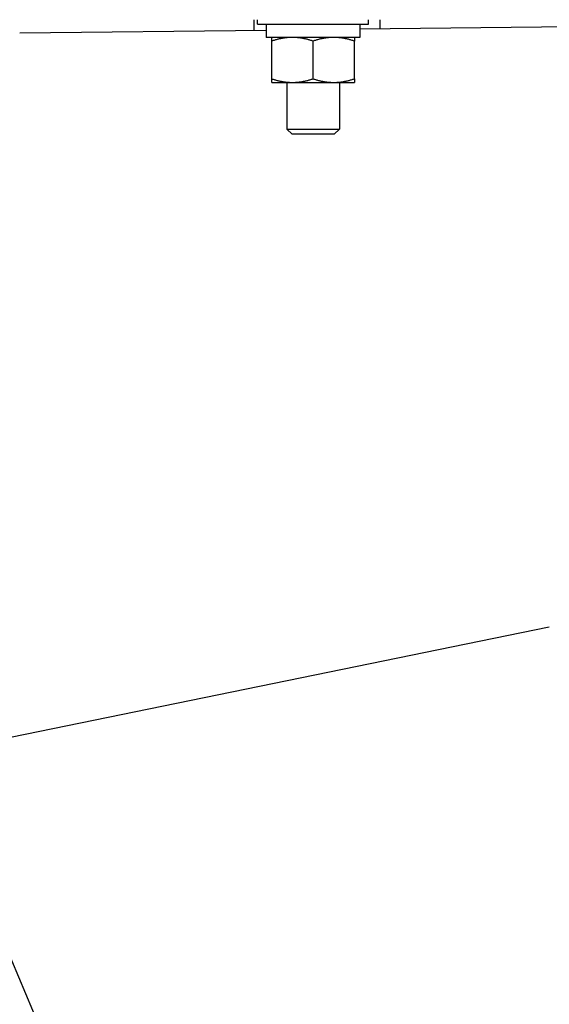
# Model space of a CAD drawing. Header units: inches. Extents: x 18 to 846, y -44 to 561.
# Tile 59 of 256: x 98.04 to 102.45, y 144.98 to 153.18. Entities that reach past the tile are written whole.
import ezdxf

# ---------------------------------------------------------------- set-up
doc = ezdxf.new("R2010")
doc.units = ezdxf.units.IN
doc.header["$LTSCALE"] = 24
doc.header["$MEASUREMENT"] = 0
doc.layers.add('Dimension (ANSI)', color=7, linetype='Continuous', lineweight=25)
doc.layers.add('Visible (ANSI)', color=7, linetype='Continuous', lineweight=30)
doc.styles.add('Note Text (ANSI)', font='tahoma.ttf')
doc.dimstyles.new('SB Fraction-16 (ANSI)', dxfattribs={"dimscale": 24, "dimtxt": 0.125, "dimasz": 0.098425, "dimexe": 0.125, "dimexo": 0.0625, "dimgap": 0.031496, "dimtad": 0, "dimtih": 1, "dimtoh": 1, "dimdec": 4, "dimrnd": 1e-08, "dimzin": 0, "dimdsep": 46, "dimlunit": 5, "dimtxsty": 'Note Text (ANSI)', "dimcen": 0.09, "dimdle": 0.393701, "dimclrd": 256, "dimclre": 256, "dimclrt": 256, "dimadec": 0, "dimazin": 3, "dimtfac": 0.96, "dimtofl": 0, "dimtmove": 0, "dimatfit": 3, "dimfxl": 1, "dimfrac": 2, "dimtolj": 1, "dimtzin": 12, "dimlwd": -1, "dimlwe": -1, "dimarcsym": 0})

# ---------------------------------------------------------------- blocks, each defined once
blk = doc.blocks.new('*D15')
at = {"layer": 'Defpoints', "color": 0, "transparency": 16777216}
for p in [(121.8191, 380.5815), (46.5863, 92.8698), (88.6941, 92.8698)]:
    blk.add_point(p, dxfattribs=at)
at = {"layer": 'Dimension (ANSI)', "transparency": 16777216}
for p, q in [((120.3191, 380.5815), (43.5863, 380.5815)), ((46.5863, 378.2193), (46.5863, 242.3754)), ((46.5863, 95.232), (46.5863, 237.0759)), ((87.1941, 92.8698), (43.5863, 92.8698))]:
    blk.add_line(p, q, dxfattribs=at)
for points in [[(46.1926, 378.2193), (46.98, 378.2193), (46.5863, 380.5815)], [(46.1926, 95.232), (46.98, 95.232), (46.5863, 92.8698)]]:
    blk.add_solid(points, dxfattribs=at)
at = {"layer": 'Dimension (ANSI)', "transparency": 16777216, "insert": (37.4463, 241.6195), "char_height": 3, "attachment_point": 1, "style": 'Note Text (ANSI)'}
blk.add_mtext('\\A1;287 11/16', dxfattribs=at)

msp = doc.modelspace()

# ---------------------------------------------------------------- linework, layer by layer
at = {"layer": 'Visible (ANSI)'}
for p, q in [((99.98986, 153.17699), (99.98986, 153.08973)), ((100.02234, 153.13837), (100.02234, 153.17699)), ((100.02234, 153.13837), (100.94434, 153.13837)), ((100.09384, 153.13837), (100.09384, 153.10664)), ((100.87284, 153.13837), (100.87284, 153.02937)), ((100.87284, 153.09995), (103.78184, 153.13361)), ((100.94434, 153.13837), (100.94434, 153.17699)), ((101.03986, 153.17699), (101.03986, 153.10188)), ((98.04262, 153.0672), (100.09385, 153.09094)), ((100.87284, 153.02937), (100.09408, 153.02937)), ((100.13934, 152.68509), (100.13934, 152.99864)), ((100.48334, 152.68509), (100.48334, 152.99864)), ((100.82734, 152.68509), (100.82734, 152.99864)), ((100.13934, 152.65437), (100.31134, 152.65437)), ((100.26459, 152.65437), (100.26459, 152.26587)), ((100.31134, 152.65437), (100.65534, 152.65437)), ((100.65534, 152.65437), (100.82734, 152.65437)), ((100.70209, 152.65437), (100.70209, 152.26587)), ((100.26459, 152.26587), (100.70209, 152.26587)), ((100.30841, 152.22336), (100.26459, 152.26587)), ((100.65828, 152.22336), (100.30841, 152.22336)), ((100.65828, 152.22336), (100.70209, 152.26587)), ((97.25228, 147.05537), (102.44887, 148.12028)), ((97.25228, 147.05537), (99.19004, 142.45264))]:
    msp.add_line(p, q, dxfattribs=at)
msp.add_ellipse((100.48334, 153.10664), major_axis=(0, -2.20896), ratio=0.176327, start_param=4.712389, end_param=4.7473769, dxfattribs=at)
for points in [[(100.13934, 152.99864), (100.13934, 153.02937), (100.13934, 153.02937)], [(100.31134, 153.02937), (100.23152, 153.02937), (100.13934, 152.99864)], [(100.48334, 152.99864), (100.39117, 153.02937), (100.31134, 153.02937)], [(100.65534, 153.02937), (100.57552, 153.02937), (100.48334, 152.99864)], [(100.82734, 152.99864), (100.73517, 153.02937), (100.65534, 153.02937)], [(100.82734, 153.02937), (100.82734, 153.02937), (100.82734, 152.99864)], [(100.13934, 152.65437), (100.13934, 152.65437), (100.13934, 152.68509)], [(100.13934, 152.68509), (100.23152, 152.65437), (100.31134, 152.65437)], [(100.31134, 152.65437), (100.39117, 152.65437), (100.48334, 152.68509)], [(100.48334, 152.68509), (100.57552, 152.65437), (100.65534, 152.65437)], [(100.65534, 152.65437), (100.73517, 152.65437), (100.82734, 152.68509)], [(100.82734, 152.68509), (100.82734, 152.65437), (100.82734, 152.65437)]]:
    msp.add_rational_spline(points, [1, 1.0379548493, 1], degree=2, dxfattribs=at)

# ---------------------------------------------------------------- dimensions: what is measured, and where the dimension line sits
at = {"layer": 'Dimension (ANSI)'}
dim = msp.add_linear_dim(base=(46.58635, 92.8698), p1=(121.81912, 380.5815), p2=(88.69412, 92.8698), angle=270, dimstyle='SB Fraction-16 (ANSI)', override={"dimgap": 0.031496, "dimdec": 4, "dimtol": 0, "dimlim": 0, "dimtp": 0, "dimtm": 0, "dimtdec": 2, "dimatfit": 1}, dxfattribs=at)
dim.commit()
dim.dimension.update_dxf_attribs({"geometry": '*D15', "text_midpoint": (46.58635, 239.72565), "dimtype": 160})

doc.saveas('drawing.dxf')
